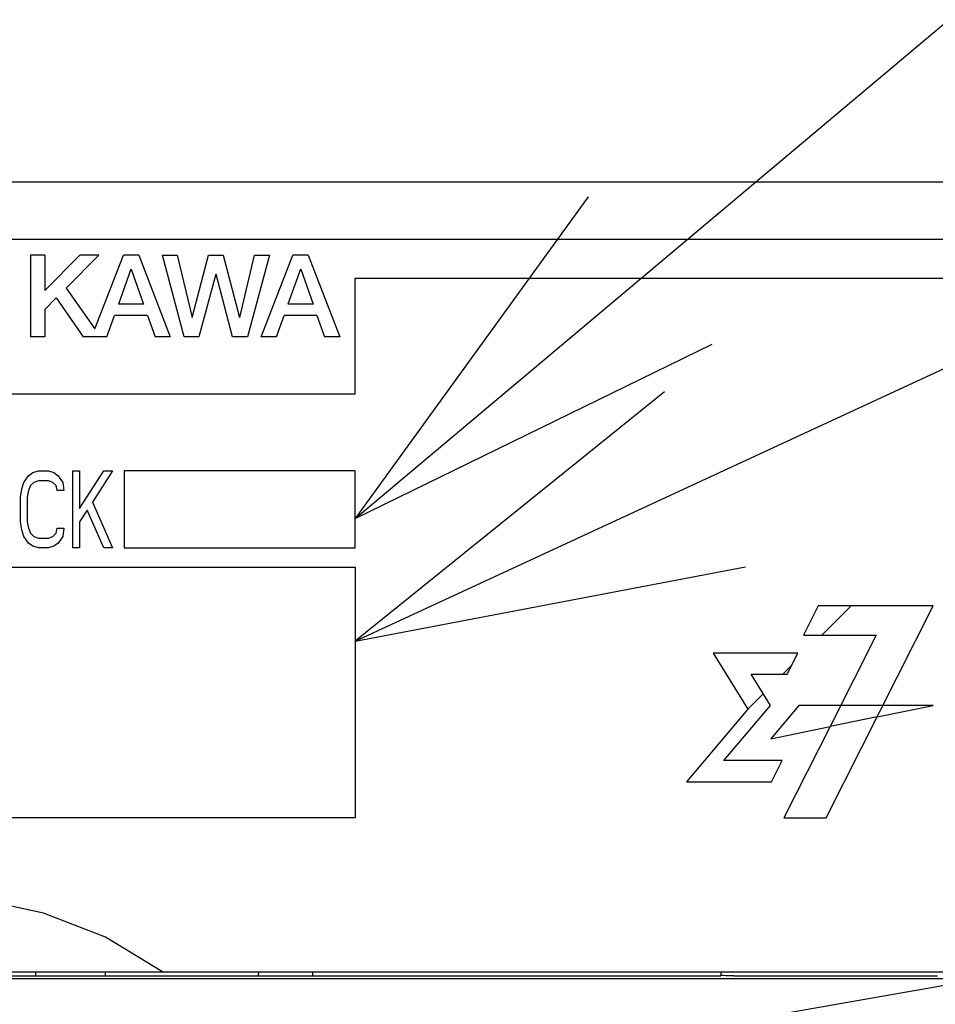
# Model space of a CAD drawing. Extents: x 159 to 2026, y 157 to 1386.
# Tile 21 of 28: x 1270 to 1294, y 995 to 1020. Entities that reach past the tile are written whole.
import ezdxf

# ---------------------------------------------------------------- set-up
doc = ezdxf.new("R2010")
doc.units = 0
doc.header["$LTSCALE"] = 115.5
for name, color, linetype in [('ALL_CURVE', 7, 'CONTINUOUS'), ('ALL_FEATURES', 7, 'CONTINUOUS'), ('ALL_NOTE', 7, 'CONTINUOUS')]:
    doc.layers.add(name, color=color, linetype=linetype)

msp = doc.modelspace()

# ---------------------------------------------------------------- linework, layer by layer
at = {"layer": 'ALL_CURVE', "color": 4, "linetype": 'CONTINUOUS'}
for p, q in [((1297.5, 1014.5), (1260.5, 1014.5)), ((1278.5, 1010.5), (1278.5, 1013.5)), ((1278.5, 1013.5), (1297.5, 1013.5)), ((1260.5, 1010.5), (1278.5, 1010.5)), ((1269.901, 1008.202), (1270.016, 1008.372)), ((1270.016, 1008.372), (1270.131, 1008.457)), ((1270.131, 1008.457), (1270.275, 1008.5)), ((1270.275, 1008.5), (1270.534, 1008.5)), ((1270.534, 1008.5), (1270.678, 1008.457)), ((1270.678, 1008.457), (1270.793, 1008.372)), ((1270.793, 1008.372), (1270.907, 1008.202)), ((1271.166, 1006.5), (1271.166, 1008.5)), ((1271.166, 1008.5), (1271.339, 1008.5)), ((1271.339, 1007.521), (1271.971, 1008.5)), ((1271.339, 1008.5), (1271.339, 1007.521)), ((1272.201, 1008.5), (1271.684, 1007.691)), ((1271.971, 1008.5), (1272.201, 1008.5)), ((1272.5, 1008.5), (1272.5, 1006.5)), ((1278.5, 1008.5), (1272.5, 1008.5)), ((1278.5, 1006.5), (1278.5, 1008.5)), ((1269.844, 1008.032), (1269.901, 1008.202)), ((1270.074, 1008.117), (1270.016, 1007.989)), ((1270.16, 1008.202), (1270.074, 1008.117)), ((1270.275, 1008.245), (1270.16, 1008.202)), ((1270.534, 1008.245), (1270.275, 1008.245)), ((1270.649, 1008.202), (1270.534, 1008.245)), ((1270.735, 1008.117), (1270.649, 1008.202)), ((1270.764, 1007.989), (1270.735, 1008.117)), ((1270.907, 1008.202), (1270.936, 1007.989)), ((1269.815, 1007.819), (1269.844, 1008.032)), ((1269.815, 1007.181), (1269.815, 1007.819)), ((1270.016, 1007.989), (1269.987, 1007.819)), ((1269.987, 1007.819), (1269.987, 1007.181)), ((1270.936, 1007.989), (1270.764, 1007.989)), ((1271.684, 1007.691), (1272.201, 1006.5)), ((1271.54, 1007.479), (1271.339, 1007.181)), ((1271.971, 1006.5), (1271.54, 1007.479)), ((1269.844, 1006.968), (1269.815, 1007.181)), ((1269.987, 1007.181), (1270.016, 1007.011)), ((1271.339, 1007.181), (1271.339, 1006.5)), ((1269.901, 1006.798), (1269.844, 1006.968)), ((1270.016, 1006.628), (1269.901, 1006.798)), ((1270.016, 1007.011), (1270.074, 1006.883)), ((1270.074, 1006.883), (1270.16, 1006.798)), ((1270.16, 1006.798), (1270.275, 1006.755)), ((1270.534, 1006.755), (1270.649, 1006.798)), ((1270.649, 1006.798), (1270.735, 1006.883)), ((1270.735, 1006.883), (1270.764, 1007.011)), ((1270.764, 1007.011), (1270.936, 1007.011)), ((1270.907, 1006.798), (1270.793, 1006.628)), ((1270.936, 1007.011), (1270.907, 1006.798)), ((1270.131, 1006.543), (1270.016, 1006.628)), ((1270.275, 1006.5), (1270.131, 1006.543)), ((1270.275, 1006.755), (1270.534, 1006.755)), ((1270.678, 1006.543), (1270.534, 1006.5)), ((1270.793, 1006.628), (1270.678, 1006.543)), ((1270.534, 1006.5), (1270.275, 1006.5)), ((1271.339, 1006.5), (1271.166, 1006.5)), ((1272.201, 1006.5), (1271.971, 1006.5)), ((1272.5, 1006.5), (1278.5, 1006.5)), ((1260.5, 1006), (1278.5, 1006)), ((1278.5, 1006), (1278.5, 999.5)), ((1290.514, 1005), (1290.133, 1004.24)), ((1293.5, 1005), (1290.514, 1005)), ((1290.723, 999.5), (1293.5, 1005)), ((1290.133, 1004.24), (1292.023, 1004.24)), ((1292.023, 1004.24), (1290.822, 1001.864)), ((1289.984, 1003.772), (1287.792, 1003.772)), ((1287.792, 1003.772), (1288.688, 1002.319)), ((1289.707, 1003.225), (1289.984, 1003.772)), ((1288.776, 1003.225), (1289.707, 1003.225)), ((1289.275, 1002.416), (1288.776, 1003.225)), ((1288.688, 1002.319), (1287.099, 1000.435)), ((1288.069, 1000.983), (1289.275, 1002.416)), ((1290.01, 1002.416), (1289.287, 1001.547)), ((1293.5, 1002.416), (1290.01, 1002.416)), ((1292.044, 1002.116), (1293.5, 1002.416)), ((1292.044, 1002.116), (1290.822, 1001.864)), ((1289.287, 1001.547), (1290.822, 1001.864)), ((1290.822, 1001.864), (1289.626, 999.5)), ((1289.583, 1000.983), (1288.069, 1000.983)), ((1289.305, 1000.435), (1289.583, 1000.983)), ((1287.099, 1000.435), (1289.305, 1000.435)), ((1278.5, 999.5), (1260.5, 999.5)), ((1289.626, 999.5), (1290.723, 999.5))]:
    msp.add_line(p, q, dxfattribs=at)
at = {"layer": 'ALL_CURVE', "color": 2, "linetype": 'CONTINUOUS'}
for p, q in [((1290.609, 1004.24), (1291.369, 1005)), ((1289.595, 1003.225), (1289.822, 1003.453)), ((1288.688, 1002.319), (1289.088, 1002.719))]:
    msp.add_line(p, q, dxfattribs=at)
at = {"layer": 'ALL_FEATURES', "color": 7, "linetype": 'CONTINUOUS'}
for p, q in [((1244.3, 1016), (1298, 1016)), ((1270.067, 1014.1), (1270.067, 1011.975)), ((1270.439, 1014.1), (1270.067, 1014.1)), ((1271.352, 1014.1), (1270.439, 1013.181)), ((1270.439, 1014.1), (1270.439, 1013.181)), ((1271.845, 1014.1), (1270.993, 1013.243)), ((1271.845, 1014.1), (1271.352, 1014.1)), ((1271.741, 1012.181), (1272.482, 1014.1)), ((1272.879, 1014.1), (1272.482, 1014.1)), ((1272.879, 1014.1), (1273.7, 1011.975)), ((1274.059, 1011.975), (1273.496, 1014.1)), ((1273.496, 1014.1), (1273.877, 1014.1)), ((1273.877, 1014.1), (1274.263, 1012.475)), ((1274.27, 1012.475), (1274.693, 1014.1)), ((1274.693, 1014.1), (1275.072, 1014.1)), ((1275.072, 1014.1), (1275.495, 1012.475)), ((1275.502, 1012.476), (1275.888, 1014.1)), ((1276.27, 1014.1), (1275.703, 1011.975)), ((1275.888, 1014.1), (1276.27, 1014.1)), ((1276.062, 1011.975), (1276.883, 1014.1)), ((1277.279, 1014.1), (1276.883, 1014.1)), ((1277.279, 1014.1), (1278.1, 1011.975)), ((1272.677, 1013.733), (1272.354, 1012.821)), ((1272.684, 1013.733), (1273.006, 1012.821)), ((1277.077, 1013.733), (1276.754, 1012.821)), ((1277.085, 1013.733), (1277.406, 1012.821)), ((1274.88, 1013.6), (1274.443, 1011.975)), ((1275.317, 1011.975), (1274.886, 1013.6)), ((1270.993, 1013.243), (1271.741, 1012.181)), ((1270.74, 1012.988), (1270.439, 1012.685)), ((1270.74, 1012.988), (1271.439, 1011.975)), ((1270.439, 1012.685), (1270.439, 1011.975)), ((1273.006, 1012.821), (1272.354, 1012.821)), ((1277.406, 1012.821), (1276.754, 1012.821)), ((1272.055, 1011.975), (1272.252, 1012.534)), ((1273.107, 1012.534), (1272.252, 1012.534)), ((1273.107, 1012.534), (1273.304, 1011.975)), ((1276.455, 1011.975), (1276.653, 1012.534)), ((1277.507, 1012.534), (1276.653, 1012.534)), ((1277.507, 1012.534), (1277.704, 1011.975)), ((1270.439, 1011.975), (1270.067, 1011.975)), ((1272.055, 1011.975), (1271.439, 1011.975)), ((1273.7, 1011.975), (1273.304, 1011.975)), ((1274.443, 1011.975), (1274.059, 1011.975)), ((1275.703, 1011.975), (1275.317, 1011.975)), ((1276.455, 1011.975), (1276.062, 1011.975)), ((1278.1, 1011.975), (1277.704, 1011.975)), ((1294, 995.318), (1258.395, 995.318)), ((1259, 995.5), (1299, 995.5)), ((1287.977, 995.388), (1261.035, 995.388)), ((1270.2, 995.5), (1270.2, 995.4)), ((1270.2, 995.4), (1272.007, 995.4)), ((1272.007, 995.5), (1272.009, 995.388)), ((1275.991, 995.388), (1275.993, 995.5)), ((1275.993, 995.4), (1277.4, 995.4)), ((1277.4, 995.4), (1277.4, 995.5)), ((1287.977, 995.388), (1288, 995.434)), ((1288, 995.434), (1288, 995.5)), ((1288.025, 995.409), (1288, 995.434)), ((1288.325, 995.399), (1293.499, 995.399)), ((1293.499, 995.399), (1293.611, 995.399))]:
    msp.add_line(p, q, dxfattribs=at)
for points in [[(1273.5, 995.5), (1272.019, 996.399), (1270.411, 997.027), (1268.724, 997.387), (1267.002, 997.5), (1265.279, 997.387), (1263.591, 997.027), (1261.981, 996.399), (1260.5, 995.5)], [(1288.325, 995.399), (1288.212, 995.399), (1288.116, 995.402), (1288.051, 995.405), (1288.025, 995.409)]]:
    msp.add_lwpolyline(points, dxfattribs=at)
at = {"layer": 'ALL_NOTE', "color": 2, "linetype": 'CONTINUOUS'}
for p, q in [((1278.5, 1007.268), (1349.5, 1066.913)), ((1278.5, 1004.078), (1349.5, 1036.945)), ((1265.082, 990.122), (1349.5, 1004.932))]:
    msp.add_line(p, q, dxfattribs=at)
for points in [[(1284.549, 1015.614), (1278.5, 1007.268), (1287.765, 1011.786)], [(1286.525, 1010.548), (1278.5, 1004.078), (1288.625, 1006.011)]]:
    msp.add_lwpolyline(points, dxfattribs=at)

doc.saveas('drawing.dxf')
